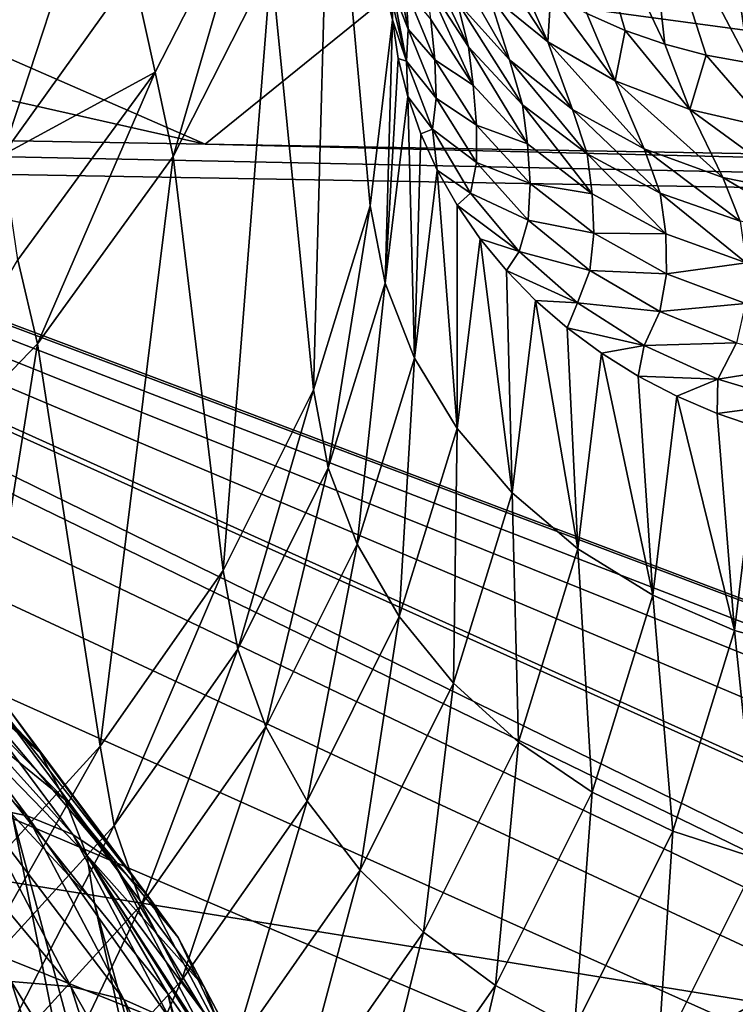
# Model space of a CAD drawing. Header units: metres. Extents: x -109 to 109, y -78 to 121.
# Tile 121 of 256: x -63.02 to -60.39, y -10.72 to -7.1. Entities that reach past the tile are written whole.
import ezdxf

# ---------------------------------------------------------------- set-up
doc = ezdxf.new("R2010")
doc.units = ezdxf.units.M
doc.layers.add('solid_508554_SW0001', color=7, linetype='CONTINUOUS')

msp = doc.modelspace()

# ---------------------------------------------------------------- linework, layer by layer
at = {"layer": 'solid_508554_SW0001'}
for points in [[(-81.14859, -11.530108, -20.201883), (-80.387276, 6.654893, -29.697725), (-43.466999, -12.188044, -21.341459)], [(-80.387276, 6.654893, -29.697725), (-47.181728, -3.838587, -25.541527), (-43.466999, -12.188044, -21.341459)], [(-62.333652, -7.556811, -19.40036), (-80.598335, 0.425171, -22.83688), (-80.758621, -3.403568, -20.837589)], [(-62.333652, -7.556811, -19.40036), (-53.05484, -0.055749, -23.669857), (-80.598335, 0.425171, -22.83688)], [(-62.333652, -7.556811, -19.40036), (-43.350582, -7.888262, -19.974451), (-53.05484, -0.055749, -23.669857)], [(-62.333652, -7.556811, -19.40036), (-80.758621, -3.403568, -20.837589), (-80.918915, -7.232305, -18.838299)], [(-29.605675, -7.352016, 13.465934), (-75.174637, -4.828542, 17.83672), (-73.862907, -4.929021, 17.662685)], [(-29.605675, -7.352016, 13.465934), (-28.837818, -6.133173, 15.577032), (-75.174637, -4.828542, 17.83672)], [(-30.520504, -9.864369, 9.114411), (-73.862907, -4.929021, 17.662685), (-72.57827, -5.095334, 17.374622)], [(-30.167873, -8.598626, 11.306744), (-29.605675, -7.352016, 13.465934), (-73.862907, -4.929021, 17.662685)], [(-30.520504, -9.864369, 9.114411), (-30.167873, -8.598626, 11.306744), (-73.862907, -4.929021, 17.662685)], [(-30.661083, -11.140358, 6.904335), (-72.57827, -5.095334, 17.374622), (-71.333893, -5.325771, 16.975494)], [(-30.661083, -11.140358, 6.904335), (-30.520504, -9.864369, 9.114411), (-72.57827, -5.095334, 17.374622)], [(-30.661083, -11.140358, 6.904335), (-71.333893, -5.325771, 16.975494), (-70.14254, -5.617967, 16.469397)], [(-61.645123, -7.100874, 3.849549), (-61.8731, -6.17084, 1.876014), (-61.800343, -5.440467, 3.141055)], [(-61.643959, -7.045593, 3.944589), (-61.645123, -7.100874, 3.849549), (-61.800343, -5.440467, 3.141055)], [(-30.661083, -11.140358, 6.904335), (-70.14254, -5.617967, 16.469397), (-69.016418, -5.968924, 15.86152)], [(-32.013893, -19.892815, -8.255366), (-69.016418, -5.968924, 15.86152), (-67.967072, -6.375046, 15.158096)], [(-30.661083, -11.140358, 6.904335), (-69.016418, -5.968924, 15.86152), (-32.013893, -19.892815, -8.255366)], [(-61.935963, -8.459107, 1.497018), (-62.09066, -6.893987, 0.623486), (-61.8731, -6.17084, 1.876014)], [(-61.727966, -7.78334, 2.667482), (-61.935963, -8.459107, 1.497018), (-61.8731, -6.17084, 1.876014)], [(-61.645123, -7.100874, 3.849549), (-61.727966, -7.78334, 2.667482), (-61.8731, -6.17084, 1.876014)], [(-63.230438, -7.277975, -2.144792), (-63.425869, -6.973639, -2.227028), (-62.958015, -6.319856, -1.094643)], [(-62.755592, -6.614419, -0.99548), (-63.230438, -7.277975, -2.144792), (-62.958015, -6.319856, -1.094643)], [(-67.967072, -6.375046, 15.158096), (-40.819912, -18.620466, -6.051592), (-38.54715, -18.801575, -6.365283)], [(-67.967072, -6.375046, 15.158096), (-67.005272, -6.83217, 14.366333), (-40.819912, -18.620466, -6.051592)], [(-67.967072, -6.375046, 15.158096), (-38.54715, -18.801575, -6.365283), (-36.31208, -19.075319, -6.839421)], [(-67.967072, -6.375046, 15.158096), (-36.31208, -19.075319, -6.839421), (-34.129406, -19.439884, -7.470868)], [(-67.967072, -6.375046, 15.158096), (-34.129406, -19.439884, -7.470868), (-32.013893, -19.892815, -8.255366)], [(-60.985058, -6.475092, 8.195153), (-60.790813, -7.139349, 6.955091), (-60.93082, -7.077434, 6.894094)], [(-60.985058, -6.475092, 8.195153), (-60.64444, -7.190417, 7.010974), (-60.790813, -7.139349, 6.955091)], [(-60.985058, -6.475092, 8.195153), (-60.716949, -6.534788, 8.306634), (-60.64444, -7.190417, 7.010974)], [(-60.716949, -6.534788, 8.306634), (-60.492695, -7.23029, 7.061363), (-60.64444, -7.190417, 7.010974)], [(-60.716949, -6.534788, 8.306634), (-60.336609, -7.258699, 7.105916), (-60.492695, -7.23029, 7.061363)], [(-60.716949, -6.534788, 8.306634), (-60.436375, -6.556546, 8.399793), (-60.336609, -7.258699, 7.105916)], [(-60.436375, -6.556546, 8.399793), (-60.149502, -6.539879, 8.472597), (-60.015663, -7.280431, 7.176345)], [(-60.436375, -6.556546, 8.399793), (-60.177235, -7.275451, 7.14433), (-60.336609, -7.258699, 7.105916)], [(-60.436375, -6.556546, 8.399793), (-60.015663, -7.280431, 7.176345), (-60.177235, -7.275451, 7.14433)], [(-62.755592, -6.614419, -0.99548), (-63.078808, -7.59744, -2.032873), (-63.230438, -7.277975, -2.144792)], [(-62.755592, -6.614419, -0.99548), (-62.598534, -6.926302, -0.870428), (-63.078808, -7.59744, -2.032873)], [(-62.598534, -6.926302, -0.870428), (-62.153347, -6.581992, 0.432429), (-62.517387, -7.292784, -0.7987)], [(-62.153347, -6.581992, 0.432429), (-62.450859, -7.602734, -0.6041), (-62.517387, -7.292784, -0.7987)], [(-62.153347, -6.581992, 0.432429), (-62.09066, -6.893987, 0.623486), (-62.450859, -7.602734, -0.6041)], [(-61.365768, -7.199694, 5.516321), (-61.558273, -6.795009, 5.603496), (-61.408279, -7.034532, 5.754701)], [(-61.521149, -6.960263, 5.366072), (-61.558273, -6.795009, 5.603496), (-61.365768, -7.199694, 5.516321)], [(-61.47374, -6.797592, 6.120729), (-61.215233, -7.247858, 5.895973), (-61.408279, -7.034532, 5.754701)], [(-61.47374, -6.797592, 6.120729), (-61.292454, -7.003941, 6.263851), (-61.215233, -7.247858, 5.895973)], [(-67.005272, -6.83217, 14.366333), (-43.110828, -18.533325, -5.900661), (-40.819912, -18.620466, -6.051592)], [(-67.005272, -6.83217, 14.366333), (-66.140877, -7.335612, 13.494348), (-43.110828, -18.533325, -5.900661)], [(-61.588192, -7.135254, 4.451877), (-61.643654, -6.991478, 4.036532), (-61.647343, -6.830778, 4.30649)], [(-61.596313, -6.9893, 4.701481), (-61.588192, -7.135254, 4.451877), (-61.647343, -6.830778, 4.30649)], [(-61.075035, -7.18088, 6.395571), (-61.303387, -6.831159, 6.684714), (-61.187977, -6.922814, 6.758445)], [(-61.292454, -7.003941, 6.263851), (-61.303387, -6.831159, 6.684714), (-61.075035, -7.18088, 6.395571)], [(-62.267342, -9.122451, 0.348075), (-62.450859, -7.602734, -0.6041), (-62.09066, -6.893987, 0.623486)], [(-61.935963, -8.459107, 1.497018), (-62.267342, -9.122451, 0.348075), (-62.09066, -6.893987, 0.623486)], [(-63.078808, -7.59744, -2.032873), (-62.598534, -6.926302, -0.870428), (-62.517387, -7.292784, -0.7987)], [(-61.075035, -7.18088, 6.395571), (-61.187977, -6.922814, 6.758445), (-61.063507, -7.005092, 6.828397)], [(-61.521149, -6.960263, 5.366072), (-61.349239, -7.340888, 5.260416), (-61.504631, -7.099103, 5.10953)], [(-61.521149, -6.960263, 5.366072), (-61.365768, -7.199694, 5.516321), (-61.349239, -7.340888, 5.260416)], [(-61.593693, -7.251717, 4.190012), (-61.643959, -7.045593, 3.944589), (-61.643654, -6.991478, 4.036532)], [(-61.588192, -7.135254, 4.451877), (-61.593693, -7.251717, 4.190012), (-61.643654, -6.991478, 4.036532)], [(-61.596313, -6.9893, 4.701481), (-61.489769, -7.24755, 4.858829), (-61.588192, -7.135254, 4.451877)], [(-61.504631, -7.099103, 5.10953), (-61.489769, -7.24755, 4.858829), (-61.596313, -6.9893, 4.701481)], [(-61.292454, -7.003941, 6.263851), (-60.984089, -7.429508, 6.023685), (-61.215233, -7.247858, 5.895973)], [(-61.292454, -7.003941, 6.263851), (-61.075035, -7.18088, 6.395571), (-60.984089, -7.429508, 6.023685)], [(-61.075035, -7.18088, 6.395571), (-61.063507, -7.005092, 6.828397), (-60.826698, -7.324166, 6.512729)], [(-60.826698, -7.324166, 6.512729), (-61.063507, -7.005092, 6.828397), (-60.93082, -7.077434, 6.894094)], [(-61.593693, -7.251717, 4.190012), (-61.645123, -7.100874, 3.849549), (-61.643959, -7.045593, 3.944589)], [(-61.167152, -7.412501, 5.655272), (-61.408279, -7.034532, 5.754701), (-61.215233, -7.247858, 5.895973)], [(-61.365768, -7.199694, 5.516321), (-61.408279, -7.034532, 5.754701), (-61.167152, -7.412501, 5.655272)], [(-60.826698, -7.324166, 6.512729), (-60.93082, -7.077434, 6.894094), (-60.790813, -7.139349, 6.955091)], [(-61.672676, -8.067389, 2.824638), (-61.727966, -7.78334, 2.667482), (-61.645123, -7.100874, 3.849549)], [(-61.624012, -7.242564, 3.930997), (-61.672676, -8.067389, 2.824638), (-61.645123, -7.100874, 3.849549)], [(-61.593693, -7.251717, 4.190012), (-61.624012, -7.242564, 3.930997), (-61.645123, -7.100874, 3.849549)], [(-61.504631, -7.099103, 5.10953), (-61.349239, -7.340888, 5.260416), (-61.489769, -7.24755, 4.858829)], [(-61.588192, -7.135254, 4.451877), (-61.484818, -7.38851, 4.604898), (-61.593693, -7.251717, 4.190012)], [(-61.489769, -7.24755, 4.858829), (-61.484818, -7.38851, 4.604898), (-61.588192, -7.135254, 4.451877)], [(-60.826698, -7.324166, 6.512729), (-60.790813, -7.139349, 6.955091), (-60.553394, -7.430363, 6.612515)], [(-60.553394, -7.430363, 6.612515), (-60.790813, -7.139349, 6.955091), (-60.64444, -7.190417, 7.010974)], [(-61.075035, -7.18088, 6.395571), (-60.720791, -7.574817, 6.134554), (-60.984089, -7.429508, 6.023685)], [(-61.075035, -7.18088, 6.395571), (-60.826698, -7.324166, 6.512729), (-60.720791, -7.574817, 6.134554)], [(-60.553394, -7.430363, 6.612515), (-60.64444, -7.190417, 7.010974), (-60.492695, -7.23029, 7.061363)], [(-61.365768, -7.199694, 5.516321), (-61.149887, -7.556359, 5.398998), (-61.349239, -7.340888, 5.260416)], [(-61.365768, -7.199694, 5.516321), (-61.167152, -7.412501, 5.655272), (-61.149887, -7.556359, 5.398998)], [(-60.553394, -7.430363, 6.612515), (-60.492695, -7.23029, 7.061363), (-60.261684, -7.496923, 6.692538)], [(-60.261684, -7.496923, 6.692538), (-60.492695, -7.23029, 7.061363), (-60.336609, -7.258699, 7.105916)], [(-80.918915, -7.232305, -18.838299), (-81.136711, -7.353207, -19.047707), (-43.359283, -8.012815, -20.190182)], [(-62.333652, -7.556811, -19.40036), (-80.918915, -7.232305, -18.838299), (-43.359283, -8.012815, -20.190182)], [(-61.624012, -7.242564, 3.930997), (-61.58952, -7.382367, 4.011131), (-61.672676, -8.067389, 2.824638)], [(-61.593693, -7.251717, 4.190012), (-61.58952, -7.382367, 4.011131), (-61.624012, -7.242564, 3.930997)], [(-61.593693, -7.251717, 4.190012), (-61.498188, -7.502316, 4.337851), (-61.58952, -7.382367, 4.011131)], [(-61.484818, -7.38851, 4.604898), (-61.498188, -7.502316, 4.337851), (-61.593693, -7.251717, 4.190012)], [(-61.489769, -7.24755, 4.858829), (-61.336308, -7.486844, 5.007127), (-61.484818, -7.38851, 4.604898)], [(-61.349239, -7.340888, 5.260416), (-61.336308, -7.486844, 5.007127), (-61.489769, -7.24755, 4.858829)], [(-60.930458, -7.593152, 5.77931), (-61.215233, -7.247858, 5.895973), (-60.984089, -7.429508, 6.023685)], [(-61.167152, -7.412501, 5.655272), (-61.215233, -7.247858, 5.895973), (-60.930458, -7.593152, 5.77931)], [(-63.078808, -7.59744, -2.032873), (-62.517387, -7.292784, -0.7987), (-63.021915, -7.981784, -1.992083)], [(-62.517387, -7.292784, -0.7987), (-62.950134, -8.290076, -1.794612), (-63.021915, -7.981784, -1.992083)], [(-62.517387, -7.292784, -0.7987), (-62.450859, -7.602734, -0.6041), (-62.950134, -8.290076, -1.794612)], [(-66.140877, -7.335612, 13.494348), (-65.382774, -7.880209, 12.551078), (-43.110828, -18.533325, -5.900661)], [(-60.826698, -7.324166, 6.512729), (-60.432098, -7.680051, 6.225735), (-60.720791, -7.574817, 6.134554)], [(-60.826698, -7.324166, 6.512729), (-60.553394, -7.430363, 6.612515), (-60.432098, -7.680051, 6.225735)], [(-81.136711, -7.353207, -19.047707), (-43.351486, -13.440811, -16.798553), (-43.359283, -8.012815, -20.190182)], [(-81.136711, -7.353207, -19.047707), (-80.913338, -12.784966, -15.662599), (-43.351486, -13.440811, -16.798553)], [(-61.349239, -7.340888, 5.260416), (-61.149887, -7.556359, 5.398998), (-61.336308, -7.486844, 5.007127)], [(-61.565041, -8.342786, 2.970331), (-61.672676, -8.067389, 2.824638), (-61.58952, -7.382367, 4.011131)], [(-61.541824, -7.519466, 4.089482), (-61.565041, -8.342786, 2.970331), (-61.58952, -7.382367, 4.011131)], [(-61.498188, -7.502316, 4.337851), (-61.541824, -7.519466, 4.089482), (-61.58952, -7.382367, 4.011131)], [(-61.484818, -7.38851, 4.604898), (-61.336498, -7.624296, 4.748584), (-61.498188, -7.502316, 4.337851)], [(-61.336308, -7.486844, 5.007127), (-61.336498, -7.624296, 4.748584), (-61.484818, -7.38851, 4.604898)], [(-61.167152, -7.412501, 5.655272), (-60.911835, -7.739842, 5.521625), (-61.149887, -7.556359, 5.398998)], [(-61.167152, -7.412501, 5.655272), (-60.930458, -7.593152, 5.77931), (-60.911835, -7.739842, 5.521625)], [(-60.661846, -7.736946, 5.88521), (-60.984089, -7.429508, 6.023685), (-60.720791, -7.574817, 6.134554)], [(-60.930458, -7.593152, 5.77931), (-60.984089, -7.429508, 6.023685), (-60.661846, -7.736946, 5.88521)], [(-60.553394, -7.430363, 6.612515), (-60.125423, -7.742511, 6.294887), (-60.432098, -7.680051, 6.225735)], [(-60.553394, -7.430363, 6.612515), (-60.261684, -7.496923, 6.692538), (-60.125423, -7.742511, 6.294887)], [(-61.541824, -7.519466, 4.089482), (-61.481281, -7.652791, 4.165437), (-61.565041, -8.342786, 2.970331)], [(-61.498188, -7.502316, 4.337851), (-61.481281, -7.652791, 4.165437), (-61.541824, -7.519466, 4.089482)], [(-61.498188, -7.502316, 4.337851), (-61.359386, -7.737399, 4.476583), (-61.481281, -7.652791, 4.165437)], [(-61.336498, -7.624296, 4.748584), (-61.359386, -7.737399, 4.476583), (-61.498188, -7.502316, 4.337851)], [(-61.336308, -7.486844, 5.007127), (-61.139881, -7.70103, 5.142564), (-61.336498, -7.624296, 4.748584)], [(-61.149887, -7.556359, 5.398998), (-61.139881, -7.70103, 5.142564), (-61.336308, -7.486844, 5.007127)], [(-62.333652, -7.556811, -19.40036), (-43.359283, -8.012815, -20.190182), (-43.350582, -7.888262, -19.974451)], [(-61.149887, -7.556359, 5.398998), (-60.911835, -7.739842, 5.521625), (-61.139881, -7.70103, 5.142564)], [(-60.930458, -7.593152, 5.77931), (-60.641346, -7.886502, 5.625066), (-60.911835, -7.739842, 5.521625)], [(-60.930458, -7.593152, 5.77931), (-60.661846, -7.736946, 5.88521), (-60.641346, -7.886502, 5.625066)], [(-60.368301, -7.840143, 5.970216), (-60.720791, -7.574817, 6.134554), (-60.432098, -7.680051, 6.225735)], [(-60.661846, -7.736946, 5.88521), (-60.720791, -7.574817, 6.134554), (-60.368301, -7.840143, 5.970216)], [(-62.719303, -9.767749, -0.769614), (-62.950134, -8.290076, -1.794612), (-62.450859, -7.602734, -0.6041)], [(-62.267342, -9.122451, 0.348075), (-62.719303, -9.767749, -0.769614), (-62.450859, -7.602734, -0.6041)], [(-61.336498, -7.624296, 4.748584), (-61.14687, -7.836822, 4.879405), (-61.359386, -7.737399, 4.476583)], [(-61.139881, -7.70103, 5.142564), (-61.14687, -7.836822, 4.879405), (-61.336498, -7.624296, 4.748584)], [(-61.40802, -8.601767, 3.100441), (-61.565041, -8.342786, 2.970331), (-61.481281, -7.652791, 4.165437)], [(-61.408302, -7.781433, 4.238479), (-61.40802, -8.601767, 3.100441), (-61.481281, -7.652791, 4.165437)], [(-61.359386, -7.737399, 4.476583), (-61.408302, -7.781433, 4.238479), (-61.481281, -7.652791, 4.165437)], [(-61.139881, -7.70103, 5.142564), (-60.905533, -7.884606, 5.26166), (-61.14687, -7.836822, 4.879405)], [(-60.911835, -7.739842, 5.521625), (-60.905533, -7.884606, 5.26166), (-61.139881, -7.70103, 5.142564)], [(-60.057461, -7.900059, 6.032118), (-60.432098, -7.680051, 6.225735), (-60.125423, -7.742511, 6.294887)], [(-60.368301, -7.840143, 5.970216), (-60.432098, -7.680051, 6.225735), (-60.057461, -7.900059, 6.032118)], [(-61.359386, -7.737399, 4.476583), (-61.180534, -7.951456, 4.602954), (-61.408302, -7.781433, 4.238479)], [(-61.14687, -7.836822, 4.879405), (-61.180534, -7.951456, 4.602954), (-61.359386, -7.737399, 4.476583)], [(-60.661846, -7.736946, 5.88521), (-60.345551, -7.992477, 5.706598), (-60.641346, -7.886502, 5.625066)], [(-60.661846, -7.736946, 5.88521), (-60.368301, -7.840143, 5.970216), (-60.345551, -7.992477, 5.706598)], [(-60.911835, -7.739842, 5.521625), (-60.641346, -7.886502, 5.625066), (-60.905533, -7.884606, 5.26166)], [(-61.881447, -8.745686, 1.649793), (-61.935963, -8.459107, 1.497018), (-61.727966, -7.78334, 2.667482)], [(-61.672676, -8.067389, 2.824638), (-61.881447, -8.745686, 1.649793), (-61.727966, -7.78334, 2.667482)], [(-61.408302, -7.781433, 4.238479), (-61.323383, -7.904518, 4.308112), (-61.40802, -8.601767, 3.100441)], [(-61.180534, -7.951456, 4.602954), (-61.323383, -7.904518, 4.308112), (-61.408302, -7.781433, 4.238479)], [(-61.14687, -7.836822, 4.879405), (-60.920593, -8.020866, 4.994149), (-61.180534, -7.951456, 4.602954)], [(-60.905533, -7.884606, 5.26166), (-60.920593, -8.020866, 4.994149), (-61.14687, -7.836822, 4.879405)], [(-65.382774, -7.880209, 12.551078), (-64.738739, -8.46037, 11.54621), (-43.110828, -18.533325, -5.900661)], [(-61.205875, -8.837296, 3.211433), (-61.40802, -8.601767, 3.100441), (-61.323383, -7.904518, 4.308112)], [(-61.227097, -8.021207, 4.37386), (-61.205875, -8.837296, 3.211433), (-61.323383, -7.904518, 4.308112)], [(-61.180534, -7.951456, 4.602954), (-61.227097, -8.021207, 4.37386), (-61.323383, -7.904518, 4.308112)], [(-60.905533, -7.884606, 5.26166), (-60.639286, -8.032851, 5.361353), (-60.920593, -8.020866, 4.994149)], [(-60.641346, -7.886502, 5.625066), (-60.639286, -8.032851, 5.361353), (-60.905533, -7.884606, 5.26166)], [(-60.641346, -7.886502, 5.625066), (-60.345551, -7.992477, 5.706598), (-60.639286, -8.032851, 5.361353)], [(-61.180534, -7.951456, 4.602954), (-60.965836, -8.139467, 4.714003), (-61.227097, -8.021207, 4.37386)], [(-60.920593, -8.020866, 4.994149), (-60.965836, -8.139467, 4.714003), (-61.180534, -7.951456, 4.602954)], [(-63.021915, -7.981784, -1.992083), (-62.950134, -8.290076, -1.794612), (-63.58358, -8.949246, -2.936327)], [(-61.227097, -8.021207, 4.37386), (-61.120106, -8.130708, 4.435279), (-61.205875, -8.837296, 3.211433)], [(-60.965836, -8.139467, 4.714003), (-61.120106, -8.130708, 4.435279), (-61.227097, -8.021207, 4.37386)], [(-60.920593, -8.020866, 4.994149), (-60.663227, -8.171912, 5.089997), (-60.965836, -8.139467, 4.714003)], [(-60.639286, -8.032851, 5.361353), (-60.663227, -8.171912, 5.089997), (-60.920593, -8.020866, 4.994149)], [(-60.345551, -7.992477, 5.706598), (-60.34798, -8.141958, 5.439082), (-60.639286, -8.032851, 5.361353)], [(-60.639286, -8.032851, 5.361353), (-60.34798, -8.141958, 5.439082), (-60.663227, -8.171912, 5.089997)], [(-61.77533, -9.026007, 1.786958), (-61.881447, -8.745686, 1.649793), (-61.672676, -8.067389, 2.824638)], [(-61.565041, -8.342786, 2.970331), (-61.77533, -9.026007, 1.786958), (-61.672676, -8.067389, 2.824638)], [(-60.964104, -9.042975, 3.300292), (-61.205875, -8.837296, 3.211433), (-61.120106, -8.130708, 4.435279)], [(-61.003132, -8.232275, 4.491949), (-60.964104, -9.042975, 3.300292), (-61.120106, -8.130708, 4.435279)], [(-60.965836, -8.139467, 4.714003), (-61.003132, -8.232275, 4.491949), (-61.120106, -8.130708, 4.435279)], [(-60.965836, -8.139467, 4.714003), (-60.720314, -8.297026, 4.807126), (-61.003132, -8.232275, 4.491949)], [(-60.663227, -8.171912, 5.089997), (-60.720314, -8.297026, 4.807126), (-60.965836, -8.139467, 4.714003)], [(-60.663227, -8.171912, 5.089997), (-60.381088, -8.286247, 5.164596), (-60.720314, -8.297026, 4.807126)], [(-60.34798, -8.141958, 5.439082), (-60.381088, -8.286247, 5.164596), (-60.663227, -8.171912, 5.089997)], [(-61.003132, -8.232275, 4.491949), (-60.876976, -8.325218, 4.543485), (-60.964104, -9.042975, 3.300292)], [(-60.720314, -8.297026, 4.807126), (-60.876976, -8.325218, 4.543485), (-61.003132, -8.232275, 4.491949)], [(-63.288017, -10.389535, -1.846579), (-63.58358, -8.949246, -2.936327), (-62.950134, -8.290076, -1.794612)], [(-62.719303, -9.767749, -0.769614), (-63.288017, -10.389535, -1.846579), (-62.950134, -8.290076, -1.794612)], [(-60.720314, -8.297026, 4.807126), (-60.742489, -8.408904, 4.589537), (-60.876976, -8.325218, 4.543485)], [(-60.720314, -8.297026, 4.807126), (-60.44973, -8.420439, 4.88014), (-60.742489, -8.408904, 4.589537)], [(-60.381088, -8.286247, 5.164596), (-60.44973, -8.420439, 4.88014), (-60.720314, -8.297026, 4.807126)], [(-60.381088, -8.286247, 5.164596), (-60.081108, -8.361065, 5.216113), (-60.44973, -8.420439, 4.88014)], [(-61.620518, -9.292171, 1.904626), (-61.77533, -9.026007, 1.786958), (-61.565041, -8.342786, 2.970331)], [(-61.40802, -8.601767, 3.100441), (-61.620518, -9.292171, 1.904626), (-61.565041, -8.342786, 2.970331)], [(-60.689266, -9.21322, 3.364605), (-60.964104, -9.042975, 3.300292), (-60.876976, -8.325218, 4.543485)], [(-60.742489, -8.408904, 4.589537), (-60.689266, -9.21322, 3.364605), (-60.876976, -8.325218, 4.543485)], [(-60.081108, -8.361065, 5.216113), (-60.160427, -8.506811, 4.931333), (-60.44973, -8.420439, 4.88014)], [(-60.742489, -8.408904, 4.589537), (-60.600594, -8.482764, 4.629791), (-60.689266, -9.21322, 3.364605)], [(-60.44973, -8.420439, 4.88014), (-60.600594, -8.482764, 4.629791), (-60.742489, -8.408904, 4.589537)], [(-60.44973, -8.420439, 4.88014), (-60.452251, -8.546295, 4.663973), (-60.600594, -8.482764, 4.629791)], [(-60.44973, -8.420439, 4.88014), (-60.160427, -8.506811, 4.931333), (-60.452251, -8.546295, 4.663973)], [(-64.738739, -8.46037, 11.54621), (-64.215424, -9.070119, 10.490092), (-43.110828, -18.533325, -5.900661)], [(-62.214069, -9.411511, 0.496548), (-62.267342, -9.122451, 0.348075), (-61.935963, -8.459107, 1.497018)], [(-61.881447, -8.745686, 1.649793), (-62.214069, -9.411511, 0.496548), (-61.935963, -8.459107, 1.497018)], [(-60.388828, -9.343402, 3.402625), (-60.689266, -9.21322, 3.364605), (-60.600594, -8.482764, 4.629791)], [(-60.452251, -8.546295, 4.663973), (-60.388828, -9.343402, 3.402625), (-60.600594, -8.482764, 4.629791)], [(-60.160427, -8.506811, 4.931333), (-60.298473, -8.599067, 4.691852), (-60.452251, -8.546295, 4.663973)], [(-60.452251, -8.546295, 4.663973), (-60.298473, -8.599067, 4.691852), (-60.388828, -9.343402, 3.402625)], [(-61.421223, -9.536947, 1.999601), (-61.620518, -9.292171, 1.904626), (-61.40802, -8.601767, 3.100441)], [(-61.205875, -8.837296, 3.211433), (-61.421223, -9.536947, 1.999601), (-61.40802, -8.601767, 3.100441)], [(-60.070953, -9.429988, 3.413318), (-60.388828, -9.343402, 3.402625), (-60.298473, -8.599067, 4.691852)], [(-62.110367, -9.696666, 0.625342), (-62.214069, -9.411511, 0.496548), (-61.881447, -8.745686, 1.649793)], [(-61.77533, -9.026007, 1.786958), (-62.110367, -9.696666, 0.625342), (-61.881447, -8.745686, 1.649793)], [(-61.182854, -9.753688, 2.069304), (-61.421223, -9.536947, 1.999601), (-61.205875, -8.837296, 3.211433)], [(-60.964104, -9.042975, 3.300292), (-61.182854, -9.753688, 2.069304), (-61.205875, -8.837296, 3.211433)], [(-61.95908, -9.969881, 0.730797), (-62.110367, -9.696666, 0.625342), (-61.77533, -9.026007, 1.786958)], [(-61.620518, -9.292171, 1.904626), (-61.95908, -9.969881, 0.730797), (-61.77533, -9.026007, 1.786958)], [(-64.215424, -9.070119, 10.490092), (-63.818172, -9.703198, 9.393568), (-43.110828, -18.533325, -5.900661)], [(-60.911884, -9.936503, 2.11184), (-61.182854, -9.753688, 2.069304), (-60.964104, -9.042975, 3.300292)], [(-60.689266, -9.21322, 3.364605), (-60.911884, -9.936503, 2.11184), (-60.964104, -9.042975, 3.300292)], [(-62.594154, -14.208912, 17.686504), (-63.738647, -9.389438, 14.530054), (-64.131523, -9.087852, 15.052193)], [(-63.113213, -13.843282, 18.319483), (-62.594154, -14.208912, 17.686504), (-64.131523, -9.087852, 15.052193)], [(-63.579655, -9.136814, 13.519532), (-62.940842, -9.789831, 12.391423), (-63.048286, -9.641242, 12.254254)], [(-63.489922, -9.308401, 13.66428), (-62.940842, -9.789831, 12.391423), (-63.579655, -9.136814, 13.519532)], [(-62.667725, -10.059225, -0.625325), (-62.719303, -9.767749, -0.769614), (-62.267342, -9.122451, 0.348075)], [(-62.214069, -9.411511, 0.496548), (-62.667725, -10.059225, -0.625325), (-62.267342, -9.122451, 0.348075)], [(-60.615677, -10.08043, 2.126054), (-60.911884, -9.936503, 2.11184), (-60.689266, -9.21322, 3.364605)], [(-60.388828, -9.343402, 3.402625), (-60.615677, -10.08043, 2.126054), (-60.689266, -9.21322, 3.364605)], [(-61.764317, -10.223735, 0.81005), (-61.95908, -9.969881, 0.730797), (-61.620518, -9.292171, 1.904626)], [(-61.421223, -9.536947, 1.999601), (-61.764317, -10.223735, 0.81005), (-61.620518, -9.292171, 1.904626)], [(-63.489922, -9.308401, 13.66428), (-62.847881, -9.965695, 12.528783), (-62.940842, -9.789831, 12.391423)], [(-63.411438, -9.507, 13.8061), (-62.847881, -9.965695, 12.528783), (-63.489922, -9.308401, 13.66428)], [(-62.987679, -10.023467, 10.731894), (-63.176598, -9.985254, 10.629035), (-63.654224, -9.340671, 11.74265)], [(-63.473312, -9.369485, 11.861746), (-62.987679, -10.023467, 10.731894), (-63.654224, -9.340671, 11.74265)], [(-60.30228, -10.181558, 2.11156), (-60.615677, -10.08043, 2.126054), (-60.388828, -9.343402, 3.402625)], [(-60.070953, -9.429988, 3.413318), (-60.30228, -10.181558, 2.11156), (-60.388828, -9.343402, 3.402625)], [(-62.127937, -14.589492, 17.027548), (-63.375309, -9.69995, 13.992459), (-63.738647, -9.389438, 14.530054)], [(-62.594154, -14.208912, 17.686504), (-62.127937, -14.589492, 17.027548), (-63.738647, -9.389438, 14.530054)], [(-62.820232, -10.092294, 10.843476), (-62.987679, -10.023467, 10.731894), (-63.473312, -9.369485, 11.861746)], [(-63.312984, -9.42998, 11.987721), (-62.820232, -10.092294, 10.843476), (-63.473312, -9.369485, 11.861746)], [(-62.672924, -10.190558, 10.962239), (-62.820232, -10.092294, 10.843476), (-63.312984, -9.42998, 11.987721)], [(-63.171806, -9.520944, 12.119097), (-62.672924, -10.190558, 10.962239), (-63.312984, -9.42998, 11.987721)], [(-62.567314, -10.349082, -0.504675), (-62.667725, -10.059225, -0.625325), (-62.214069, -9.411511, 0.496548)], [(-62.110367, -9.696666, 0.625342), (-62.567314, -10.349082, -0.504675), (-62.214069, -9.411511, 0.496548)], [(-60.600002, -11.360839, 0.122449), (-59.210426, -9.422782, 3.479263), (-59.007755, -9.656816, 3.073904)], [(-60.360004, -10.991508, 0.762151), (-59.210426, -9.422782, 3.479263), (-60.600002, -11.360839, 0.122449)], [(-63.411438, -9.507, 13.8061), (-63.042324, -10.018629, 13.440704), (-62.740429, -10.344704, 12.876108)], [(-63.411438, -9.507, 13.8061), (-62.740429, -10.344704, 12.876108), (-62.767883, -10.167756, 12.66462)], [(-63.411438, -9.507, 13.8061), (-62.767883, -10.167756, 12.66462), (-62.847881, -9.965695, 12.528783)], [(-62.544373, -10.317161, 11.086506), (-62.672924, -10.190558, 10.962239), (-63.171806, -9.520944, 12.119097)], [(-63.048286, -9.641242, 12.254254), (-62.544373, -10.317161, 11.086506), (-63.171806, -9.520944, 12.119097)], [(-61.531372, -10.451332, 0.860948), (-61.764317, -10.223735, 0.81005), (-61.421223, -9.536947, 1.999601)], [(-61.182854, -9.753688, 2.069304), (-61.531372, -10.451332, 0.860948), (-61.421223, -9.536947, 1.999601)], [(-62.940842, -9.789831, 12.391423), (-62.544373, -10.317161, 11.086506), (-63.048286, -9.641242, 12.254254)], [(-61.180885, -12.081078, -1.12504), (-59.007755, -9.656816, 3.073904), (-58.778557, -9.885085, 2.67853)], [(-60.873844, -11.724318, -0.507114), (-59.007755, -9.656816, 3.073904), (-61.180885, -12.081078, -1.12504)], [(-60.600002, -11.360839, 0.122449), (-59.007755, -9.656816, 3.073904), (-60.873844, -11.724318, -0.507114)], [(-63.818172, -9.703198, 9.393568), (-63.55106, -10.35311, 8.267887), (-43.110828, -18.533325, -5.900661)], [(-62.127937, -14.589492, 17.027548), (-63.042324, -10.018629, 13.440704), (-63.375309, -9.69995, 13.992459)], [(-62.42083, -10.629156, -0.4111), (-62.567314, -10.349082, -0.504675), (-62.110367, -9.696666, 0.625342)], [(-61.95908, -9.969881, 0.730797), (-62.42083, -10.629156, -0.4111), (-62.110367, -9.696666, 0.625342)], [(-61.266567, -10.64649, 0.882107), (-61.531372, -10.451332, 0.860948), (-61.182854, -9.753688, 2.069304)], [(-60.911884, -9.936503, 2.11184), (-61.266567, -10.64649, 0.882107), (-61.182854, -9.753688, 2.069304)], [(-63.238567, -10.683339, -1.706322), (-63.288017, -10.389535, -1.846579), (-62.719303, -9.767749, -0.769614)], [(-62.667725, -10.059225, -0.625325), (-63.238567, -10.683339, -1.706322), (-62.719303, -9.767749, -0.769614)], [(-62.940842, -9.789831, 12.391423), (-62.433132, -10.471089, 11.21445), (-62.544373, -10.317161, 11.086506)], [(-62.847881, -9.965695, 12.528783), (-62.433132, -10.471089, 11.21445), (-62.940842, -9.789831, 12.391423)], [(-61.520321, -12.430229, -1.729789), (-58.778557, -9.885085, 2.67853), (-58.523701, -10.106575, 2.294898)], [(-61.180885, -12.081078, -1.12504), (-58.778557, -9.885085, 2.67853), (-61.520321, -12.430229, -1.729789)], [(-60.9771, -10.803908, 0.872954), (-61.266567, -10.64649, 0.882107), (-60.911884, -9.936503, 2.11184)], [(-60.615677, -10.08043, 2.126054), (-60.9771, -10.803908, 0.872954), (-60.911884, -9.936503, 2.11184)], [(-62.827499, -10.65017, 9.480222), (-63.045826, -10.632865, 9.406446), (-63.388283, -9.978837, 10.536446)], [(-63.176598, -9.985254, 10.629035), (-62.827499, -10.65017, 9.480222), (-63.388283, -9.978837, 10.536446)], [(-62.847881, -9.965695, 12.528783), (-62.337757, -10.651358, 11.344198), (-62.433132, -10.471089, 11.21445)], [(-62.767883, -10.167756, 12.66462), (-62.337757, -10.651358, 11.344198), (-62.847881, -9.965695, 12.528783)], [(-62.232254, -10.89184, -0.347142), (-62.42083, -10.629156, -0.4111), (-61.95908, -9.969881, 0.730797)], [(-61.764317, -10.223735, 0.81005), (-62.232254, -10.89184, -0.347142), (-61.95908, -9.969881, 0.730797)], [(-62.632507, -10.698137, 9.566229), (-62.827499, -10.65017, 9.480222), (-63.176598, -9.985254, 10.629035)], [(-62.987679, -10.023467, 10.731894), (-62.632507, -10.698137, 9.566229), (-63.176598, -9.985254, 10.629035)], [(-61.715511, -14.983556, 16.345169), (-62.740429, -10.344704, 12.876108), (-63.042324, -10.018629, 13.440704)], [(-62.127937, -14.589492, 17.027548), (-61.715511, -14.983556, 16.345169), (-63.042324, -10.018629, 13.440704)], [(-62.459667, -10.775611, 9.66287), (-62.632507, -10.698137, 9.566229), (-62.987679, -10.023467, 10.731894)], [(-62.820232, -10.092294, 10.843476), (-62.459667, -10.775611, 9.66287), (-62.987679, -10.023467, 10.731894)], [(-63.1423, -10.977726, -1.593519), (-63.238567, -10.683339, -1.706322), (-62.667725, -10.059225, -0.625325)], [(-62.567314, -10.349082, -0.504675), (-63.1423, -10.977726, -1.593519), (-62.667725, -10.059225, -0.625325)], [(-60.670834, -10.91931, 0.833737), (-60.9771, -10.803908, 0.872954), (-60.615677, -10.08043, 2.126054)], [(-60.30228, -10.181558, 2.11156), (-60.670834, -10.91931, 0.833737), (-60.615677, -10.08043, 2.126054)], [(-62.307728, -10.881447, 9.768552), (-62.459667, -10.775611, 9.66287), (-62.820232, -10.092294, 10.843476)], [(-62.672924, -10.190558, 10.962239), (-62.307728, -10.881447, 9.768552), (-62.820232, -10.092294, 10.843476)], [(-62.293415, -13.102903, -2.894894), (-58.523701, -10.106575, 2.294898), (-58.244205, -10.320313, 1.924693)], [(-61.520321, -12.430229, -1.729789), (-58.523701, -10.106575, 2.294898), (-62.293415, -13.102903, -2.894894)], [(-62.767883, -10.167756, 12.66462), (-62.740429, -10.344704, 12.876108), (-62.47023, -10.677443, 12.299927)], [(-62.767883, -10.167756, 12.66462), (-62.47023, -10.677443, 12.299927), (-62.232246, -11.016153, 11.713353)], [(-62.767883, -10.167756, 12.66462), (-62.232246, -11.016153, 11.713353), (-62.256836, -10.856923, 11.473982)], [(-62.767883, -10.167756, 12.66462), (-62.256836, -10.856923, 11.473982), (-62.337757, -10.651358, 11.344198)], [(-62.175423, -11.014572, 9.881549), (-62.307728, -10.881447, 9.768552), (-62.672924, -10.190558, 10.962239)], [(-62.544373, -10.317161, 11.086506), (-62.175423, -11.014572, 9.881549), (-62.672924, -10.190558, 10.962239)], [(-60.154308, -10.61705, 1.41073), (-60.670834, -10.91931, 0.833737), (-60.30228, -10.181558, 2.11156)], [(-62.006702, -11.129999, -0.314538), (-62.232254, -10.89184, -0.347142), (-61.764317, -10.223735, 0.81005)], [(-61.531372, -10.451332, 0.860948), (-62.006702, -11.129999, -0.314538), (-61.764317, -10.223735, 0.81005)], [(-62.725761, -13.425296, -3.453294), (-58.244205, -10.320313, 1.924693), (-57.941296, -10.52551, 1.569283)], [(-62.293415, -13.102903, -2.894894), (-58.244205, -10.320313, 1.924693), (-62.725761, -13.425296, -3.453294)], [(-62.433132, -10.471089, 11.21445), (-62.175423, -11.014572, 9.881549), (-62.544373, -10.317161, 11.086506)], [(-63.55106, -10.35311, 8.267887), (-63.416817, -11.013191, 7.124592), (-43.110828, -18.533325, -5.900661)], [(-63.001862, -11.26441, -1.511392), (-63.1423, -10.977726, -1.593519), (-62.567314, -10.349082, -0.504675)], [(-62.42083, -10.629156, -0.4111), (-63.001862, -11.26441, -1.511392), (-62.567314, -10.349082, -0.504675)], [(-61.357811, -15.389657, 15.641877), (-62.47023, -10.677443, 12.299927), (-62.740429, -10.344704, 12.876108)], [(-61.715511, -14.983556, 16.345169), (-61.357811, -15.389657, 15.641877), (-62.740429, -10.344704, 12.876108)], [(-62.433132, -10.471089, 11.21445), (-62.061443, -11.174, 9.999991), (-62.175423, -11.014572, 9.881549)], [(-62.337757, -10.651358, 11.344198), (-62.061443, -11.174, 9.999991), (-62.433132, -10.471089, 11.21445)], [(-61.750309, -11.337163, -0.314173), (-62.006702, -11.129999, -0.314538), (-61.531372, -10.451332, 0.860948)], [(-61.266567, -10.64649, 0.882107), (-61.750309, -11.337163, -0.314173), (-61.531372, -10.451332, 0.860948)], [(-63.677738, -14.03884, -4.515984), (-57.941296, -10.52551, 1.569283), (-57.615932, -10.721638, 1.229579)], [(-63.187599, -13.737553, -3.994138), (-57.941296, -10.52551, 1.569283), (-63.677738, -14.03884, -4.515984)], [(-62.725761, -13.425296, -3.453294), (-57.941296, -10.52551, 1.569283), (-63.187599, -13.737553, -3.994138)], [(-62.821068, -11.535603, -1.462171), (-63.001862, -11.26441, -1.511392), (-62.42083, -10.629156, -0.4111)], [(-62.232254, -10.89184, -0.347142), (-62.821068, -11.535603, -1.462171), (-62.42083, -10.629156, -0.4111)], [(-60.154308, -10.61705, 1.41073), (-60.360004, -10.991508, 0.762151), (-60.670834, -10.91931, 0.833737)], [(-63.045826, -10.632865, 9.406446), (-62.833046, -11.300533, 8.252812), (-63.226952, -10.797549, 9.091772)], [(-62.610306, -11.329004, 8.307292), (-62.833046, -11.300533, 8.252812), (-63.045826, -10.632865, 9.406446)], [(-62.827499, -10.65017, 9.480222), (-62.610306, -11.329004, 8.307292), (-63.045826, -10.632865, 9.406446)], [(-62.41124, -11.386981, 8.376004), (-62.610306, -11.329004, 8.307292), (-62.827499, -10.65017, 9.480222)], [(-62.632507, -10.698137, 9.566229), (-62.41124, -11.386981, 8.376004), (-62.827499, -10.65017, 9.480222)], [(-62.337757, -10.651358, 11.344198), (-61.964474, -11.358765, 10.121972), (-62.061443, -11.174, 9.999991)], [(-62.256836, -10.856923, 11.473982), (-61.964474, -11.358765, 10.121972), (-62.337757, -10.651358, 11.344198)], [(-61.470036, -11.507705, -0.346058), (-61.750309, -11.337163, -0.314173), (-61.266567, -10.64649, 0.882107)], [(-60.9771, -10.803908, 0.872954), (-61.470036, -11.507705, -0.346058), (-61.266567, -10.64649, 0.882107)], [(-62.234768, -11.47333, 8.457312), (-62.41124, -11.386981, 8.376004), (-62.632507, -10.698137, 9.566229)], [(-62.459667, -10.775611, 9.66287), (-62.234768, -11.47333, 8.457312), (-62.632507, -10.698137, 9.566229)], [(-61.055759, -15.806354, 14.920169), (-62.232246, -11.016153, 11.713353), (-62.47023, -10.677443, 12.299927)], [(-61.357811, -15.389657, 15.641877), (-61.055759, -15.806354, 14.920169), (-62.47023, -10.677443, 12.299927)]]:
    msp.add_3dface(points, dxfattribs=at)

doc.saveas('drawing.dxf')
